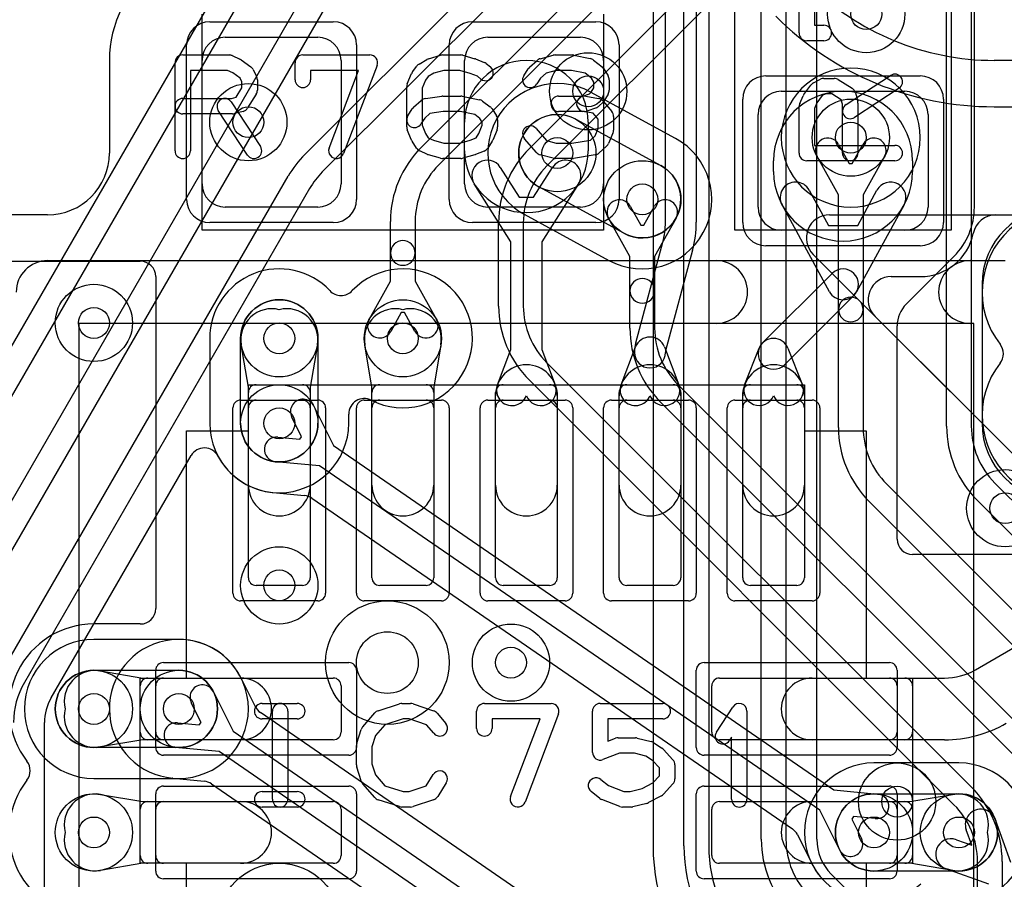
# Model space of a CAD drawing. Extents: x -0.9 to 20.9, y 0 to 28.
# Tile 10 of 44: x 2.6 to 5.7, y 9.7 to 12.5. Entities that reach past the tile are written whole.
import ezdxf

# ---------------------------------------------------------------- set-up
doc = ezdxf.new("R2010")
doc.units = 0
for name, color, linetype in [('1-2-via', 1, 'CONTINUOUS'), ('1-3-via', 1, 'CONTINUOUS'), ('2-3-via', 1, 'CONTINUOUS'), ('3-4-bvh', 1, 'CONTINUOUS'), ('4-5-via', 1, 'CONTINUOUS'), ('L1', 3, 'CONTINUOUS'), ('L2', 3, 'CONTINUOUS'), ('L3', 3, 'CONTINUOUS'), ('L4', 3, 'CONTINUOUS'), ('L5', 7, 'CONTINUOUS'), ('L6', 7, 'CONTINUOUS'), ('MetalMask-A', 176, 'CONTINUOUS'), ('PartsArea-A', 111, 'CONTINUOUS'), ('PartsSilk-A', 221, 'CONTINUOUS'), ('Resist-A', 2, 'CONTINUOUS'), ('Silk-A', 140, 'CONTINUOUS')]:
    doc.layers.add(name, color=color, linetype=linetype)

msp = doc.modelspace()

# ---------------------------------------------------------------- linework, layer by layer
at = {"layer": '1-2-via'}
for centre in [(3.3, 12.2), (4.3, 12.1), (2.8, 11.55), (3.4, 11.5), (5.75, 10.95), (2.8, 10.3), (2.8, 9.9), (5.6, 9.9)]:
    msp.add_circle(centre, 0.05, dxfattribs=at)
at = {"layer": '1-3-via'}
for centre in [(5.25, 12.15), (3.8, 11.5)]:
    msp.add_circle(centre, 0.05, dxfattribs=at)
at = {"layer": '2-3-via'}
for centre in [(4.575, 11.95), (3.4, 11.225), (3.4, 10.7), (3.075, 10.3), (5.325, 9.9)]:
    msp.add_circle(centre, 0.05, dxfattribs=at)
at = {"layer": '3-4-bvh'}
msp.add_circle((3.75, 10.45), 0.1, dxfattribs=at)
at = {"layer": '4-5-via'}
for centre in [(5.3, 12.55), (4.4, 12.3), (4.15, 10.45), (5.4, 10)]:
    msp.add_circle(centre, 0.05, dxfattribs=at)
at = {"layer": 'L1'}
for p, q in [((4.65, 11.87611), (4.65, 13.29539)), ((4.75, 13.29539), (4.75, 11.87611)), ((5.65, 12.22969), (5.65, 12.77031)), ((3.225, 12.475), (3.525, 12.475)), ((4.075, 12.475), (4.375, 12.475)), ((2.84996, 12.4), (2.84996, 12.1)), ((3.15, 12), (3.15, 12.4)), ((3.6, 12.4), (3.6, 12)), ((4, 12), (4, 12.4)), ((4.45, 12.4), (4.45, 12)), ((5.025, 12.3), (5.425, 12.3)), ((4.95, 11.925), (4.95, 12.225)), ((5.5, 12.225), (5.5, 11.925)), ((5.65004, 11.925), (5.65004, 12.225)), ((4, 12.10714), (4, 12.2)), ((4.4, 12.2), (4.4, 12.10714)), ((4.11556, 12.05357), (4.17663, 11.95731)), ((4.22337, 11.95731), (4.28444, 12.05357)), ((5, 12.04), (5, 12.075)), ((5.45, 12.075), (5.45, 12.04)), ((4.15, 11.81261), (4.03112, 11.99999)), ((4.36888, 11.99999), (4.25, 11.81261)), ((4.17663, 11.95731), (4.22337, 11.95731)), ((5.11531, 11.98006), (5.17769, 11.86589)), ((5.27231, 11.86589), (5.33469, 11.98006)), ((3.525, 11.925), (3.225, 11.925)), ((4.375, 11.925), (4.075, 11.925)), ((5.18112, 11.65103), (5.02755, 11.93212)), ((5.42245, 11.93212), (5.26888, 11.65103)), ((2.64996, 11.9), (1.75, 11.9)), ((5.17769, 11.86589), (5.27231, 11.86589)), ((5.425, 11.85), (5.025, 11.85)), ((4.15, 11.46352), (4.15, 11.81261)), ((4.25, 11.81261), (4.25, 11.46352)), ((4.55406, 11.48514), (4.64148, 11.81141)), ((4.73808, 11.78553), (4.65065, 11.45926)), ((5.42933, 11.61107), (5.58413, 11.76587)), ((1.75, 11.74996), (2.95003, 11.74996)), ((3, 11.69999), (3, 10.62501)), ((4.96464, 11.48536), (5.18964, 11.71036)), ((5.26036, 11.63964), (5.03536, 11.41464)), ((5.40004, 10.84997), (5.40004, 11.54036)), ((3.3, 11.34161), (3.27675, 11.47916)), ((3.52325, 11.47916), (3.5, 11.34161)), ((3.7, 11.34161), (3.67675, 11.47916)), ((3.92325, 11.47916), (3.9, 11.34161)), ((4.1066, 11.35001), (4.15, 11.46352)), ((4.25, 11.46352), (4.2934, 11.35001)), ((4.5066, 11.35001), (4.5533, 11.47215)), ((4.6467, 11.47215), (4.6934, 11.35001)), ((4.90704, 11.35113), (4.95352, 11.46842)), ((5.04648, 11.46842), (5.09296, 11.35113)), ((3.325, 11.35), (3.475, 11.35)), ((3.725, 11.35), (3.875, 11.35)), ((4.125, 11.35), (4.275, 11.35)), ((4.525, 11.35), (4.675, 11.35)), ((4.925, 11.35), (5.075, 11.35)), ((3.3, 11.025), (3.3, 11.34161)), ((3.3, 10.725), (3.3, 11.325)), ((3.5, 11.34161), (3.5, 11.025)), ((3.5, 11.325), (3.5, 10.725)), ((3.7, 11.025), (3.7, 11.34161)), ((3.7, 10.725), (3.7, 11.325)), ((3.9, 11.34161), (3.9, 11.025)), ((3.9, 11.325), (3.9, 10.725)), ((4.1, 10.725), (4.1, 11.325)), ((4.1, 11.025), (4.1, 11.31429)), ((4.3, 11.325), (4.3, 10.725)), ((4.3, 11.31429), (4.3, 11.025)), ((4.5, 10.725), (4.5, 11.325)), ((4.5, 11.025), (4.5, 11.31429)), ((4.7, 11.325), (4.7, 10.725)), ((4.7, 11.31429), (4.7, 11.025)), ((4.9, 10.725), (4.9, 11.325)), ((4.9, 11.025), (4.9, 11.31429)), ((5.1, 11.325), (5.1, 10.725)), ((5.1, 11.31429), (5.1, 11.025)), ((6.02499, 10.8), (5.45001, 10.8)), ((3.475, 10.7), (3.325, 10.7)), ((3.875, 10.7), (3.725, 10.7)), ((4.275, 10.7), (4.125, 10.7)), ((4.675, 10.7), (4.525, 10.7)), ((5.075, 10.7), (4.925, 10.7)), ((2.95003, 10.57504), (2.80002, 10.57504)), ((5.65312, 10.42679), (5.8, 10.5116)), ((2.82084, 10.42325), (2.95839, 10.4)), ((2.95839, 10.4), (3.275, 10.4)), ((2.975, 10.4), (3.575, 10.4)), ((4.825, 10.4), (5.425, 10.4)), ((5.125, 10.4), (5.55311, 10.4)), ((2.95, 10.225), (2.95, 10.375)), ((3.6, 10.375), (3.6, 10.225)), ((4.8, 10.225), (4.8, 10.375)), ((5.45, 10.375), (5.45, 10.225)), ((2.95839, 10.2), (2.82084, 10.17675)), ((3.275, 10.2), (2.95839, 10.2)), ((3.575, 10.2), (2.975, 10.2)), ((5.425, 10.2), (4.825, 10.2)), ((5.55311, 10.2), (5.125, 10.2)), ((2.82084, 10.02325), (2.95839, 10)), ((5.44161, 10), (5.57916, 10.02325)), ((2.95839, 10), (3.275, 10)), ((2.975, 10), (3.575, 10)), ((4.825, 10), (5.425, 10)), ((5.125, 10), (5.44161, 10)), ((2.95, 9.825), (2.95, 9.975)), ((3.6, 9.975), (3.6, 9.825)), ((4.8, 9.825), (4.8, 9.975)), ((5.45, 9.975), (5.45, 9.825)), ((5.71775, 9.94197), (5.76706, 9.80366)), ((5.64124, 9.85876), (5.62355, 9.90839)), ((5.59161, 9.87645), (5.64124, 9.85876)), ((2.95839, 9.8), (2.82084, 9.77675)), ((3.275, 9.8), (2.95839, 9.8)), ((3.575, 9.8), (2.975, 9.8)), ((5.425, 9.8), (4.825, 9.8)), ((5.44161, 9.8), (5.125, 9.8)), ((5.57916, 9.77675), (5.44161, 9.8)), ((5.69634, 9.73294), (5.55803, 9.78225))]:
    msp.add_line(p, q, dxfattribs=at)
for centre in [(3.3, 12.2), (5.25, 12.15), (4.3, 12.1), (2.8, 11.55), (3.4, 11.5), (3.8, 11.5), (5.75, 10.95), (2.8, 10.3), (2.8, 9.9), (5.6, 9.9)]:
    msp.add_circle(centre, 0.125, dxfattribs=at)
for centre, radius, start, end in [((3.225, 12.4), 0.37504, 126.02535, 180), ((3.225, 12.4), 0.075, 90, 180), ((3.525, 12.4), 0.075, 0, 90), ((4.075, 12.4), 0.075, 90, 180), ((4.375, 12.4), 0.075, 0, 90), ((4.2, 12.2), 0.2, 0, 180), ((5.025, 12.225), 0.075, 90, 180), ((5.225, 12.075), 0.225, 0, 180), ((5.425, 12.225), 0.075, 0, 90), ((5.69997, 12.22969), 0.04997, 180, -179.02529), ((5.425, 12.225), 0.22504, 0, 0.97771), ((2.64996, 12.1), 0.2, -90, 0), ((4.2, 12.10714), 0.2, 180, 0), ((4.07334, 12.02678), 0.05, 32.39649, -147.60724), ((4.32666, 12.02678), 0.05, -32.39649, 147.60724), ((5.225, 12.04), 0.225, 180, 0), ((3.225, 12), 0.075, 180, -90), ((3.525, 12), 0.075, -90, 0), ((4.075, 12), 0.075, 180, -90), ((4.375, 12), 0.075, -90, 0), ((5.07143, 11.95609), 0.05, 28.64613, -151.35057), ((5.37857, 11.95609), 0.05, -28.64613, 151.35057), ((5.025, 11.925), 0.075, 180, -90), ((5.425, 11.925), 0.075, -90, 0), ((5.425, 11.925), 0.22504, -45, 0), ((4.4, 11.87611), 0.25, -14.99903, 0), ((4.4, 11.87611), 0.35, -14.99869, 0), ((2.95003, 11.69999), 0.04997, 0, 90), ((5.225, 11.675), 0.05, -45, 135), ((5.225, 11.675), 0.05, -151.35387, -28.64613), ((5.50004, 11.54036), 0.1, 135, 180), ((3.37535, 11.49583), 0.1, 75.7289, -170.40584), ((3.42465, 11.49583), 0.1, -9.59608, 104.2711), ((3.77535, 11.49583), 0.1, 75.7289, -170.40584), ((3.82465, 11.49583), 0.1, -9.59608, 104.2711), ((4.66918, 11.4543), 0.11918, 165.00293, -179.99039), ((4.6, 11.45429), 0.05, 20.92891, 159.07109), ((5, 11.45), 0.05, 135, -45), ((5, 11.45), 0.05, 21.6184, 158.3816), ((4.6, 11.45429), 0.05, -179.98854, 0.00828), ((4.66918, 11.4543), 0.01918, 165.00349, 180), ((4.2, 11.31429), 0.1, 0, 180), ((4.6, 11.31429), 0.1, 0, 180), ((5, 11.31429), 0.1, 0, 180), ((3.325, 11.325), 0.025, 90, 180), ((3.475, 11.325), 0.025, 0, 90), ((3.725, 11.325), 0.025, 90, 180), ((3.875, 11.325), 0.025, 0, 90), ((4.125, 11.325), 0.025, 90, 180), ((4.1533, 11.33215), 0.05, 159.07109, -20.92426), ((4.2467, 11.33215), 0.05, -159.07109, 20.92426), ((4.275, 11.325), 0.025, 0, 90), ((4.525, 11.325), 0.025, 90, 180), ((4.5533, 11.33215), 0.05, 159.07109, -20.92426), ((4.6467, 11.33215), 0.05, -159.07109, 20.92426), ((4.675, 11.325), 0.025, 0, 90), ((4.925, 11.325), 0.025, 90, 180), ((4.95352, 11.33271), 0.05, 158.3816, -21.62905), ((5.04648, 11.33271), 0.05, -158.37095, 21.61757), ((5.075, 11.325), 0.025, 0, 90), ((3.4, 11.025), 0.1, 180, 0), ((3.8, 11.025), 0.1, 180, 0), ((4.2, 11.025), 0.1, 180, 0), ((4.6, 11.025), 0.1, 180, 0), ((5, 11.025), 0.1, 180, 0), ((5.45001, 10.84997), 0.04997, 180, -90), ((3.325, 10.725), 0.025, 180, -90), ((3.475, 10.725), 0.025, -90, 0), ((3.725, 10.725), 0.025, 180, -90), ((3.875, 10.725), 0.025, -90, 0), ((4.125, 10.725), 0.025, 180, -90), ((4.275, 10.725), 0.025, -90, 0), ((4.525, 10.725), 0.025, 180, -90), ((4.675, 10.725), 0.025, -90, 0), ((4.925, 10.725), 0.025, 180, -90), ((5.075, 10.725), 0.025, -90, 0), ((2.95003, 10.62501), 0.04997, -90, 0), ((2.79999, 10.3), 0.27504, 89.99375, -142.01886), ((2.80417, 10.32465), 0.1, 80.40392, -165.7289), ((5.55312, 10.6), 0.2, -90.00286, -60.00071), ((2.975, 10.375), 0.025, 90, 180), ((3.275, 10.3), 0.1, -90, 90), ((3.575, 10.375), 0.025, 0, 90), ((4.825, 10.375), 0.025, 90, 180), ((5.125, 10.3), 0.1, 90, -90), ((5.425, 10.375), 0.025, 0, 90), ((2.80417, 10.27535), 0.1, 165.7289, -80.40584), ((5.55312, 10.6), 0.4, -90.00143, -60.00023), ((2.975, 10.225), 0.025, 180, -90), ((3.575, 10.225), 0.025, -90, 0), ((4.825, 10.225), 0.025, 180, -90), ((5.425, 10.225), 0.025, -90, 0), ((2.54381, 10.09999), 0.04997, -37.97756, 37.97756), ((2.8, 9.9), 0.27504, 142.02343, -90), ((2.80417, 9.92465), 0.1, 80.40392, -165.7289), ((5.59583, 9.92465), 0.1, -14.2711, 99.59416), ((2.975, 9.975), 0.025, 90, 180), ((3.275, 9.9), 0.1, -90, 90), ((3.575, 9.975), 0.025, 0, 90), ((4.825, 9.975), 0.025, 90, 180), ((5.125, 9.9), 0.1, 90, -90), ((5.425, 9.975), 0.025, 0, 90), ((5.67065, 9.92518), 0.05, 19.61991, -160.37884), ((2.80417, 9.87535), 0.1, 165.7289, -80.40584), ((5.59583, 9.87535), 0.1, -99.59608, 14.2711), ((5.57482, 9.82935), 0.05, 70.38009, -109.62116), ((2.975, 9.825), 0.025, 180, -90), ((3.575, 9.825), 0.025, -90, 0), ((4.825, 9.825), 0.025, 180, -90), ((5.425, 9.825), 0.025, -90, 0)]:
    msp.add_arc(centre, radius, start, end, dxfattribs=at)
at = {"layer": 'L2'}
for p, q in [((4.68276, 12.14756), (4.40776, 12.29756)), ((4.35986, 12.20974), (4.63486, 12.05974)), ((4.51514, 11.84026), (4.24014, 11.99026)), ((4.19224, 11.90244), (4.46724, 11.75244)), ((3.17496, 11.5), (3.17496, 11.225)), ((3.275, 11.225), (3.275, 11.5)), ((3.525, 11.5), (3.525, 11.225)), ((3.62504, 11.225), (3.62504, 11.25503)), ((3.075, 10.52504), (2.8, 10.52504)), ((2.8, 10.425), (3.075, 10.425)), ((3.075, 10.175), (2.8, 10.175)), ((5.6, 10.12504), (5.325, 10.12504)), ((2.8, 10.07496), (3.075, 10.07496)), ((5.325, 10.025), (5.6, 10.025)), ((5.6, 9.775), (5.325, 9.775))]:
    msp.add_line(p, q, dxfattribs=at)
for centre in [(3.3, 12.2), (5.25, 12.15), (4.3, 12.1), (4.575, 11.95), (2.8, 11.55), (3.4, 11.5), (3.8, 11.5), (3.4, 11.225), (5.75, 10.95), (3.4, 10.7), (2.8, 10.3), (3.075, 10.3), (2.8, 9.9), (5.325, 9.9), (5.6, 9.9)]:
    msp.add_circle(centre, 0.125, dxfattribs=at)
for centre, radius, start, end in [((5.25, 12.15), 0.22504, 90, -90), ((5.25, 12.15), 0.22504, -90, 90), ((4.3, 12.1), 0.22504, 61.38954, -118.61046), ((4.3, 12.1), 0.125, 61.38881, -118.61046), ((4.575, 11.95), 0.22504, -118.61046, 61.38954), ((4.575, 11.95), 0.125, -118.61119, 61.38954), ((3.4, 11.5), 0.22504, 43.34347, 180), ((3.80001, 11.5), 0.22505, -117.03415, 136.65827), ((3.6, 11.68876), 0.04997, -136.65418, -43.34582), ((3.4, 11.5), 0.125, 0, 180), ((3.67501, 11.25503), 0.04997, 62.96831, 180), ((3.4, 11.225), 0.22504, 180, 0), ((3.4, 11.225), 0.125, 180, 0), ((2.8, 10.3), 0.22504, 90, -90), ((3.075, 10.3), 0.22504, -90, 90), ((2.8, 10.3), 0.125, 90, -90), ((3.075, 10.3), 0.125, -90, 90), ((5.325, 9.9), 0.22504, 90, -90), ((5.6, 9.9), 0.22504, -90, 90), ((5.325, 9.9), 0.125, 90, -90), ((5.6, 9.9), 0.125, -90, 90)]:
    msp.add_arc(centre, radius, start, end, dxfattribs=at)
at = {"layer": 'L3'}
for p, q in [((3.48283, 12.09533), (5.3658, 13.97828)), ((5.42236, 13.92172), (3.5394, 12.03876)), ((1.80555, 10.2134), (3.69381, 13.484)), ((3.76309, 13.444), (1.87483, 10.1734)), ((3.85958, 12.11853), (4.80573, 13.06468)), ((4.8623, 13.00811), (3.91615, 12.06196)), ((2.15555, 10.31961), (3.69386, 12.98405)), ((3.76314, 12.94405), (2.22483, 10.27961)), ((4.20958, 12.11493), (4.92077, 12.82612)), ((4.97734, 12.76955), (4.26615, 12.05836)), ((5.56, 11.21536), (5.56, 12.72574)), ((5.64, 12.72574), (5.64, 11.21536)), ((5.21067, 12.12813), (5.24508, 12.0662)), ((5.25492, 12.0662), (5.28933, 12.12813)), ((5.21, 11.96465), (5.14075, 12.08927)), ((5.35925, 12.08927), (5.29, 11.96465)), ((5.24508, 12.0662), (5.25492, 12.0662)), ((2.50555, 10.42581), (3.4288, 12.02491)), ((3.49808, 11.98491), (2.57483, 10.38581)), ((5.21, 11.59338), (5.21, 11.96465)), ((5.29, 11.96465), (5.29, 11.59338)), ((4.53567, 11.92813), (4.57008, 11.8662)), ((4.57992, 11.8662), (4.61433, 11.92813)), ((4.535, 11.76465), (4.46575, 11.88927)), ((4.68425, 11.88927), (4.615, 11.76465)), ((3.76, 11.77655), (3.76, 11.87811)), ((3.84, 11.87811), (3.84, 11.77655)), ((4.11, 11.60456), (4.11, 11.87451)), ((4.19, 11.87451), (4.19, 11.60456)), ((4.57008, 11.8662), (4.57992, 11.8662)), ((3.76, 11.68535), (3.76, 11.77655)), ((3.84, 11.77655), (3.84, 11.68535)), ((4.535, 11.65408), (4.535, 11.76465)), ((4.615, 11.76465), (4.615, 11.65408)), ((3.69075, 11.56073), (3.76, 11.68535)), ((3.84, 11.68535), (3.90925, 11.56073)), ((4.535, 11.53316), (4.535, 11.65408)), ((4.615, 11.65408), (4.615, 11.53316)), ((3.79508, 11.5838), (3.76067, 11.52187)), ((3.80492, 11.5838), (3.79508, 11.5838)), ((3.83933, 11.52187), (3.80492, 11.5838)), ((5.21, 11.21176), (5.21, 11.59338)), ((5.29, 11.59338), (5.29, 11.21176)), ((4.26615, 11.42071), (5.64042, 10.04646)), ((5.58385, 9.98989), (4.20958, 11.36414)), ((4.69115, 11.34931), (5.89042, 10.15006)), ((5.83385, 10.09349), (4.63458, 11.29274)), ((3.51197, 11.28056), (3.57535, 11.15287)), ((3.47181, 11.18154), (3.44031, 11.245)), ((3.39571, 11.18021), (3.46624, 11.17344)), ((3.46624, 11.17344), (3.47181, 11.18154)), ((3.57535, 11.15287), (5.19499, 10.03805)), ((2.66184, 10.33645), (3.11431, 11.12013)), ((3.53001, 11.08695), (3.38807, 11.10057)), ((5.14965, 9.97213), (3.53001, 11.08695)), ((5.36615, 11.02791), (6.14042, 10.25366)), ((5.71615, 11.03151), (6.39042, 10.35726)), ((3.37953, 11.00089), (3.48174, 10.99109)), ((3.5053, 10.98251), (5.06088, 9.91179)), ((6.08385, 10.19709), (5.30958, 10.97134)), ((6.33385, 10.30069), (5.65958, 10.97494)), ((3.32269, 10.30715), (3.27689, 10.39942)), ((3.18697, 10.35556), (3.25035, 10.22787)), ((3.14681, 10.25654), (3.11531, 10.32)), ((4.8947, 9.21749), (3.33912, 10.28821)), ((2.64004, 6.22426), (2.64004, 10.2558)), ((3.07071, 10.25521), (3.14124, 10.24844)), ((3.14124, 10.24844), (3.14681, 10.25654)), ((3.25035, 10.22787), (4.86999, 9.11305)), ((3.20501, 10.16195), (3.06307, 10.17557)), ((4.82465, 9.04713), (3.20501, 10.16195)), ((3.05523, 10.07583), (3.15674, 10.06609)), ((3.1803, 10.05751), (4.71226, 9.00305)), ((5.19499, 10.03805), (5.33693, 10.02443)), ((5.21303, 9.84444), (5.14965, 9.97213)), ((5.25876, 9.95156), (5.25319, 9.94346)), ((5.32929, 9.94479), (5.25876, 9.95156)), ((5.25319, 9.94346), (5.28469, 9.88)), ((5.07731, 9.89285), (5.12342, 9.79996)), ((5.66, 9.22426), (5.66, 9.80604)), ((5.74, 9.80604), (5.74, 9.22426))]:
    msp.add_line(p, q, dxfattribs=at)
for centre, radius in [((5.25, 12.15), 0.125), ((4.575, 11.95), 0.125), ((3.8, 11.5), 0.125), ((3.4, 11.225), 0.125), ((3.4, 10.7), 0.125), ((3.75, 10.45), 0.2), ((3.075, 10.3), 0.125), ((5.325, 9.9), 0.125), ((3.4, 9.6), 0.2)]:
    msp.add_circle(centre, radius, dxfattribs=at)
for centre, radius, start, end in [((5.17571, 12.1087), 0.04, 29.06434, -150.93957), ((5.32429, 12.1087), 0.04, -29.06434, 150.93957), ((4.1, 11.87811), 0.34, 135, 180), ((4.45, 11.87451), 0.34, 135, 180), ((3.72325, 11.85491), 0.34, 135, 150.00011), ((4.1, 11.87811), 0.26, 135, 180), ((4.45, 11.87451), 0.26, 135, 180), ((3.72325, 11.85491), 0.26, 135, 150.00037), ((4.50071, 11.9087), 0.04, 29.06434, -150.93957), ((4.64929, 11.9087), 0.04, -29.06434, 150.93957), ((3.8, 11.77655), 0.04, 0, 180), ((3.8, 11.77655), 0.04, 180, 0), ((4.575, 11.65408), 0.04, 0, 180), ((4.575, 11.65408), 0.04, 180, 0), ((5.25, 11.59338), 0.04, 0, 180), ((4.45, 11.60456), 0.34, 180, -135), ((4.45, 11.60456), 0.26, 180, -135), ((5.25, 11.59338), 0.04, 180, 0), ((3.72571, 11.5413), 0.04, 150.93566, -29.06043), ((3.87429, 11.5413), 0.04, -150.93566, 29.06043), ((4.875, 11.53316), 0.34, 180, -135), ((4.875, 11.53316), 0.26, 180, -135), ((3.47614, 11.26278), 0.04, 26.39209, -153.60248), ((5.55, 11.21176), 0.34, 180, -135), ((5.55, 11.21176), 0.26, 180, -135), ((5.9, 11.21536), 0.34, 180, -135), ((5.9, 11.21536), 0.26, 180, -135), ((3.39189, 11.14039), 0.04, 84.52029, -95.48135), ((3.15758, 11.09514), 0.04997, 28.1804, 149.992), ((3.4, 11.225), 0.22504, -151.82357, -95.26496), ((3.37476, 10.95115), 0.04997, 84.52216, 84.72979), ((3.47697, 10.94135), 0.04997, 55.46077, 84.52216), ((3.075, 10.3), 0.22504, 26.93283, -95.11928), ((3.3204, 10.42413), 0.04997, -153.62467, -152.96831), ((3.15114, 10.33776), 0.14005, 26.69678, 27.03525), ((3.32134, 10.42225), 0.04997, -154.42969, -153.6093), ((3.075, 10.3), 0.22504, 26.25193, 26.39426), ((3.32165, 10.42164), 0.04997, -153.75286, -153.59903), ((2.8, 10.25581), 0.26, 150.00023, -179.9978), ((3.15114, 10.33778), 0.04, 26.39209, -153.60248), ((2.80004, 10.25581), 0.16, 150.15162, -179.99642), ((2.70511, 10.31146), 0.04997, 149.992, 151.32182), ((3.36745, 10.32937), 0.04997, -153.59903, -124.53923), ((3.06689, 10.21539), 0.04, 84.52029, -95.48135), ((3.05046, 10.02609), 0.04997, 84.52216, 84.87928), ((3.15197, 10.01635), 0.04997, 55.46077, 84.52216), ((5.4, 9.80604), 0.34, 0, 45), ((5.33311, 9.98461), 0.04, -95.47971, 84.51865), ((5.4, 9.80604), 0.26, 0, 45), ((5.03255, 9.87063), 0.04997, 26.40097, 55.46077), ((5.24886, 9.86222), 0.04, -153.60791, 26.39752), ((5.24886, 9.86222), 0.14004, -153.60328, -153.07632), ((5.07945, 9.77618), 0.04997, 26.7599, 26.92914), ((5.32501, 9.90002), 0.22505, -153.23684, -47.73196)]:
    msp.add_arc(centre, radius, start, end, dxfattribs=at)
at = {"layer": 'L4'}
for p, q in [((4.60995, 14.24288), (4.60995, 9.85712)), ((4.70999, 9.85712), (4.70999, 14.24288)), ((4.78999, 14.24288), (4.78999, 9.85712)), ((4.96, 9.8778), (4.96, 14.17977)), ((5.04, 14.17977), (5.04, 9.8778)), ((5.14004, 9.87781), (5.14004, 14.17979)), ((5.67496, 11.675), (5.67496, 11.225)), ((5.5147, 9.4369), (5.1869, 9.7647))]:
    msp.add_line(p, q, dxfattribs=at)
for centre, radius in [((5.3, 12.55), 0.125), ((4.4, 12.3), 0.125), ((3.75, 10.45), 0.2), ((4.15, 10.45), 0.125), ((5.4, 10), 0.125), ((3.4, 9.6), 0.2)]:
    msp.add_circle(centre, radius, dxfattribs=at)
for centre, radius, start, end in [((5.925, 11.675), 0.25004, 90, 180), ((5.925, 11.225), 0.25004, 180, -90), ((5.24999, 9.85711), 0.64004, 179.9991, -135), ((5.24999, 9.85711), 0.54, 179.99894, -135), ((5.24999, 9.85711), 0.46, 179.99875, -135), ((5.3, 9.8778), 0.34, 180, -135), ((5.3, 9.8778), 0.26, 180, -135), ((5.3, 9.87782), 0.15996, -179.99642, -135.36726), ((5.22223, 9.80003), 0.04997, -136.19197, -135)]:
    msp.add_arc(centre, radius, start, end, dxfattribs=at)
at = {"layer": 'L5'}
for centre in [(5.3, 12.55), (4.4, 12.3), (4.15, 10.45), (5.4, 10)]:
    msp.add_circle(centre, 0.125, dxfattribs=at)
for centre, radius, start, end in [((5.95, 11.65), 0.27504, -37.97821, -142.02179), ((5.69381, 11.45), 0.04997, -37.97756, 37.97756), ((5.95, 11.25), 0.27504, 142.02179, 37.97821)]:
    msp.add_arc(centre, radius, start, end, dxfattribs=at)
at = {"layer": 'L6'}
for p, q in [((11.05, 12.40004), (5.71421, 12.40004)), ((5.71421, 12.25), (11.05, 12.25))]:
    msp.add_line(p, q, dxfattribs=at)
for centre, radius, start, end in [((5.71421, 13.25), 0.84996, -135.00048, -90), ((5.71422, 13.25), 1, -135, -90.00057)]:
    msp.add_arc(centre, radius, start, end, dxfattribs=at)
at = {"layer": 'MetalMask-A'}
for p, q in [((3.225, 12.475), (3.525, 12.475)), ((4.075, 12.475), (4.375, 12.475)), ((3.15, 12), (3.15, 12.4)), ((3.6, 12.4), (3.6, 12)), ((4, 12), (4, 12.4)), ((4.45, 12.4), (4.45, 12)), ((5.025, 12.3), (5.425, 12.3)), ((4.95, 11.925), (4.95, 12.225)), ((5.5, 12.225), (5.5, 11.925)), ((3.525, 11.925), (3.225, 11.925)), ((4.375, 11.925), (4.075, 11.925)), ((5.425, 11.85), (5.025, 11.85)), ((3.325, 11.3), (3.475, 11.3)), ((3.725, 11.3), (3.875, 11.3)), ((4.125, 11.3), (4.275, 11.3)), ((4.525, 11.3), (4.675, 11.3)), ((4.925, 11.3), (5.075, 11.3)), ((3.3, 10.725), (3.3, 11.275)), ((3.5, 11.275), (3.5, 10.725)), ((3.7, 10.725), (3.7, 11.275)), ((3.9, 11.275), (3.9, 10.725)), ((4.1, 10.725), (4.1, 11.275)), ((4.3, 11.275), (4.3, 10.725)), ((4.5, 10.725), (4.5, 11.275)), ((4.7, 11.275), (4.7, 10.725)), ((4.9, 10.725), (4.9, 11.275)), ((5.1, 11.275), (5.1, 10.725)), ((3.475, 10.7), (3.325, 10.7)), ((3.875, 10.7), (3.725, 10.7)), ((4.275, 10.7), (4.125, 10.7)), ((4.675, 10.7), (4.525, 10.7)), ((5.075, 10.7), (4.925, 10.7)), ((3.025, 10.4), (3.575, 10.4)), ((4.825, 10.4), (5.375, 10.4)), ((3, 10.225), (3, 10.375)), ((3.6, 10.375), (3.6, 10.225)), ((4.8, 10.225), (4.8, 10.375)), ((5.4, 10.375), (5.4, 10.225)), ((3.575, 10.2), (3.025, 10.2)), ((5.375, 10.2), (4.825, 10.2)), ((3.025, 10), (3.575, 10)), ((4.825, 10), (5.375, 10)), ((3, 9.825), (3, 9.975)), ((3.6, 9.975), (3.6, 9.825)), ((4.8, 9.825), (4.8, 9.975)), ((5.4, 9.975), (5.4, 9.825)), ((3.575, 9.8), (3.025, 9.8)), ((5.375, 9.8), (4.825, 9.8))]:
    msp.add_line(p, q, dxfattribs=at)
for centre, radius, start, end in [((3.225, 12.4), 0.075, 90, 180), ((3.525, 12.4), 0.075, 0, 90), ((4.075, 12.4), 0.075, 90, 180), ((4.375, 12.4), 0.075, 0, 90), ((5.025, 12.225), 0.075, 90, 180), ((5.425, 12.225), 0.075, 0, 90), ((3.225, 12), 0.075, 180, -90), ((3.525, 12), 0.075, -90, 0), ((4.075, 12), 0.075, 180, -90), ((4.375, 12), 0.075, -90, 0), ((5.025, 11.925), 0.075, 180, -90), ((5.425, 11.925), 0.075, -90, 0), ((3.325, 11.275), 0.025, 90, 180), ((3.475, 11.275), 0.025, 0, 90), ((3.725, 11.275), 0.025, 90, 180), ((3.875, 11.275), 0.025, 0, 90), ((4.125, 11.275), 0.025, 90, 180), ((4.275, 11.275), 0.025, 0, 90), ((4.525, 11.275), 0.025, 90, 180), ((4.675, 11.275), 0.025, 0, 90), ((4.925, 11.275), 0.025, 90, 180), ((5.075, 11.275), 0.025, 0, 90), ((3.325, 10.725), 0.025, 180, -90), ((3.475, 10.725), 0.025, -90, 0), ((3.725, 10.725), 0.025, 180, -90), ((3.875, 10.725), 0.025, -90, 0), ((4.125, 10.725), 0.025, 180, -90), ((4.275, 10.725), 0.025, -90, 0), ((4.525, 10.725), 0.025, 180, -90), ((4.675, 10.725), 0.025, -90, 0), ((4.925, 10.725), 0.025, 180, -90), ((5.075, 10.725), 0.025, -90, 0), ((3.025, 10.375), 0.025, 90, 180), ((3.575, 10.375), 0.025, 0, 90), ((4.825, 10.375), 0.025, 90, 180), ((5.375, 10.375), 0.025, 0, 90), ((3.025, 10.225), 0.025, 180, -90), ((3.575, 10.225), 0.025, -90, 0), ((4.825, 10.225), 0.025, 180, -90), ((5.375, 10.225), 0.025, -90, 0), ((3.025, 9.975), 0.025, 90, 180), ((3.575, 9.975), 0.025, 0, 90), ((4.825, 9.975), 0.025, 90, 180), ((5.375, 9.975), 0.025, 0, 90), ((3.025, 9.825), 0.025, 180, -90), ((3.575, 9.825), 0.025, -90, 0), ((4.825, 9.825), 0.025, 180, -90), ((5.375, 9.825), 0.025, -90, 0)]:
    msp.add_arc(centre, radius, start, end, dxfattribs=at)
at = {"layer": 'PartsArea-A'}
for p, q in [((4.875, 11.85), (4.875, 13.15)), ((5.575, 13.15), (5.575, 11.85)), ((3.15, 11.85), (3.15, 12.55)), ((4.45, 12.55), (4.45, 11.85)), ((4.45, 11.85), (3.15, 11.85)), ((5.575, 11.85), (4.875, 11.85)), ((3.3, 11.2), (3.3, 11.35)), ((3.3, 11.35), (5.1, 11.35)), ((5.1, 11.35), (5.1, 11.2)), ((3.1, 10.4), (3.1, 11.2)), ((3.1, 11.2), (3.3, 11.2)), ((5.1, 11.2), (5.3, 11.2)), ((5.3, 11.2), (5.3, 10.4)), ((2.95, 9.8), (2.95, 10.4)), ((2.95, 10.4), (3.1, 10.4)), ((5.3, 10.4), (5.45, 10.4)), ((5.45, 10.4), (5.45, 9.8)), ((3.1, 9.8), (2.95, 9.8)), ((3.1, 9), (3.1, 9.8)), ((5.45, 9.8), (5.3, 9.8)), ((5.3, 9.8), (5.3, 9))]:
    msp.add_line(p, q, dxfattribs=at)
at = {"layer": 'PartsSilk-A'}
for p, q in [((5.08241, 12.48889), (5.08241, 12.70556)), ((5.13241, 12.66932), (5.13241, 12.51389)), ((5.13241, 12.51389), (5.16296, 12.51389)), ((5.16296, 12.46389), (5.10741, 12.46389)), ((3.0875, 12.41759), (3.2375, 12.41759)), ((3.24765, 12.41544), (3.27265, 12.40433)), ((3.2772, 12.4017), (3.30776, 12.37948)), ((3.47639, 12.41759), (3.69306, 12.41759)), ((3.85254, 12.38818), (3.87754, 12.40299)), ((3.88341, 12.40552), (3.9223, 12.41663)), ((3.92917, 12.41759), (3.9875, 12.41759)), ((3.99437, 12.41663), (4.03326, 12.40552)), ((4.03567, 12.40469), (4.06345, 12.39358)), ((4.20978, 12.37795), (4.23478, 12.40017)), ((4.24495, 12.40564), (4.28662, 12.41675)), ((4.29306, 12.41759), (4.34861, 12.41759)), ((4.35376, 12.41705), (4.40654, 12.40594)), ((4.41701, 12.401), (4.44479, 12.37878)), ((3.0625, 12.10741), (3.0625, 12.39259)), ((3.2322, 12.36759), (3.1125, 12.36759)), ((3.1125, 12.36759), (3.1125, 12.10741)), ((3.24993, 12.35971), (3.2322, 12.36759)), ((3.31542, 12.37044), (3.32653, 12.34822)), ((3.45139, 12.33704), (3.45139, 12.39259)), ((3.65682, 12.36759), (3.50139, 12.36759)), ((3.50139, 12.36759), (3.50139, 12.33704)), ((3.56135, 12.11629), (3.65682, 12.36759)), ((3.71643, 12.38371), (3.60809, 12.09853)), ((3.83139, 12.36315), (3.84528, 12.38167)), ((3.93267, 12.36759), (3.90025, 12.35833)), ((3.984, 12.36759), (3.93267, 12.36759)), ((4.01829, 12.35779), (3.984, 12.36759)), ((4.06979, 12.38989), (4.08368, 12.37878)), ((4.1913, 12.35029), (4.20519, 12.37251)), ((4.29634, 12.36759), (4.26356, 12.35885)), ((4.34601, 12.36759), (4.29634, 12.36759)), ((4.39042, 12.35824), (4.34601, 12.36759)), ((4.45037, 12.37251), (4.46426, 12.35029)), ((3.27343, 12.34263), (3.24993, 12.35971)), ((3.27917, 12.33114), (3.27343, 12.34263)), ((3.32917, 12.33704), (3.32917, 12.3037)), ((3.81442, 12.32442), (3.82831, 12.35776)), ((3.87327, 12.33565), (3.8625, 12.30981)), ((3.8823, 12.34769), (3.87327, 12.33565)), ((3.90025, 12.35833), (3.8823, 12.34769)), ((4.04145, 12.34853), (4.01829, 12.35779)), ((4.05244, 12.33974), (4.04145, 12.34853)), ((4.24568, 12.34296), (4.2337, 12.32379)), ((4.26356, 12.35885), (4.24568, 12.34296)), ((4.41023, 12.3424), (4.39042, 12.35824)), ((4.41806, 12.32987), (4.41023, 12.3424)), ((4.46806, 12.33704), (4.46806, 12.3037)), ((5.12956, 12.32792), (5.15178, 12.33903)), ((5.16296, 12.34167), (5.1963, 12.34167)), ((5.20955, 12.33787), (5.25399, 12.31009)), ((5.23447, 12.25703), (5.37891, 12.35148)), ((3.26042, 12.28087), (3.27917, 12.31087)), ((3.27917, 12.31087), (3.27917, 12.33114)), ((3.8125, 12.18519), (3.8125, 12.31481)), ((3.8625, 12.30981), (3.8625, 12.19019)), ((4.40948, 12.29715), (4.41806, 12.31087)), ((4.41806, 12.31087), (4.41806, 12.32987)), ((5.0983, 12.2897), (5.12052, 12.32026)), ((5.40627, 12.30964), (5.26183, 12.21519)), ((3.0875, 12.27685), (3.24533, 12.27685)), ((3.24533, 12.27685), (3.26042, 12.28087)), ((3.32537, 12.29045), (3.29759, 12.24601)), ((3.83478, 12.24832), (3.85978, 12.27054)), ((3.87291, 12.27661), (3.92569, 12.28402)), ((3.92917, 12.28426), (3.9875, 12.28426)), ((3.9924, 12.28377), (4.04796, 12.27266)), ((4.30417, 12.28426), (4.3831, 12.28426)), ((4.3831, 12.28426), (4.4043, 12.29197)), ((4.39188, 12.28387), (4.43355, 12.27646)), ((4.4043, 12.29197), (4.40948, 12.29715)), ((4.46426, 12.29045), (4.45037, 12.26823)), ((5.08456, 12.26015), (5.09567, 12.28515)), ((5.15737, 12.28593), (5.14029, 12.26243)), ((5.16886, 12.29167), (5.15737, 12.28593)), ((5.18913, 12.29167), (5.16886, 12.29167)), ((5.21913, 12.27292), (5.18913, 12.29167)), ((5.22315, 12.25783), (5.21913, 12.27292)), ((5.2649, 12.29533), (5.27231, 12.26755)), ((3.24453, 12.26553), (3.33898, 12.12109)), ((3.8163, 12.22066), (3.83019, 12.24288)), ((4.05794, 12.26824), (4.08294, 12.24972)), ((4.08926, 12.24287), (4.10314, 12.22065)), ((4.4266, 12.24687), (4.39604, 12.23576)), ((4.44685, 12.2638), (4.43574, 12.25269)), ((4.44838, 12.26785), (4.47615, 12.23452)), ((5.08241, 12.1), (5.08241, 12.25)), ((5.14029, 12.26243), (5.13241, 12.2447)), ((5.13241, 12.2447), (5.13241, 12.125)), ((5.22315, 12.1), (5.22315, 12.25783)), ((5.27315, 12.26111), (5.27315, 12.1)), ((3.24861, 12.22685), (3.0875, 12.22685)), ((3.29714, 12.09373), (3.20269, 12.23817)), ((3.28283, 12.2351), (3.25505, 12.22769)), ((3.87068, 12.21333), (3.8587, 12.19416)), ((3.88735, 12.22814), (3.87068, 12.21333)), ((3.93092, 12.23426), (3.88735, 12.22814)), ((3.98502, 12.23426), (3.93092, 12.23426)), ((4.03267, 12.22473), (3.98502, 12.23426)), ((4.04937, 12.21236), (4.03267, 12.22473)), ((4.05694, 12.20024), (4.04937, 12.21236)), ((4.10694, 12.20741), (4.10694, 12.18519)), ((4.3875, 12.23426), (4.30417, 12.23426)), ((4.41581, 12.22883), (4.38312, 12.23465)), ((4.43194, 12.20947), (4.41581, 12.22883)), ((4.43194, 12.17907), (4.43194, 12.20947)), ((4.48194, 12.21852), (4.48194, 12.17407)), ((3.82831, 12.14224), (3.81442, 12.17558)), ((3.8625, 12.19019), (3.87368, 12.16336)), ((4.04577, 12.16336), (4.05694, 12.19019)), ((4.05694, 12.19019), (4.05694, 12.20024)), ((4.10502, 12.17558), (4.09114, 12.14224)), ((4.23131, 12.17942), (4.26519, 12.14071)), ((4.42218, 12.15563), (4.43194, 12.17907)), ((3.87368, 12.16336), (3.88242, 12.14937)), ((3.88242, 12.14937), (3.89883, 12.14208)), ((4.01829, 12.14221), (4.0373, 12.14981)), ((4.0373, 12.14981), (4.04577, 12.16336)), ((4.23258, 12.10206), (4.19369, 12.1465)), ((4.40691, 12.14205), (4.42218, 12.15563)), ((4.48002, 12.16446), (4.46614, 12.13113)), ((3.84408, 12.11638), (3.83019, 12.1386)), ((3.89883, 12.14208), (3.93267, 12.13241)), ((3.93267, 12.13241), (3.984, 12.13241)), ((3.984, 12.13241), (4.01829, 12.14221)), ((4.08926, 12.1386), (4.07537, 12.11638)), ((4.26519, 12.14071), (4.29634, 12.13241)), ((4.29634, 12.13241), (4.34662, 12.13241)), ((4.34662, 12.13241), (4.40691, 12.14205)), ((4.45967, 12.12205), (4.43467, 12.09983)), ((5.13241, 12.125), (5.39259, 12.125)), ((3.88013, 12.09567), (3.85513, 12.10678)), ((3.9223, 12.08337), (3.88341, 12.09448)), ((3.9875, 12.08241), (3.92917, 12.08241)), ((4.03326, 12.09448), (3.99437, 12.08337)), ((4.06345, 12.10642), (4.03567, 12.09531)), ((4.28662, 12.08325), (4.24495, 12.09436)), ((4.34861, 12.08241), (4.29306, 12.08241)), ((4.42201, 12.09383), (4.35256, 12.08272)), ((5.39259, 12.075), (5.10741, 12.075)), ((5.18107, 11.9), (5.925, 11.9)), ((5.87197, 11.02803), (5.12803, 11.77197)), ((2.65, 11.7516), (5.75, 11.7516)), ((5.6484, 11.5484), (2.7516, 11.5484)), ((2.7516, 11.5484), (2.7516, 8.6516)), ((5.6484, 8.55), (5.6484, 11.5484)), ((3.34444, 10.31759), (3.45833, 10.31759)), ((3.72016, 10.29418), (3.7896, 10.3164)), ((3.79722, 10.31759), (3.825, 10.31759)), ((3.8329, 10.31631), (3.89957, 10.29409)), ((4.06389, 10.31759), (4.28056, 10.31759)), ((4.43889, 10.31759), (4.64167, 10.31759)), ((4.81513, 10.2247), (4.86791, 10.30618)), ((3.45833, 10.26759), (3.34444, 10.26759)), ((3.37778, 10.00741), (3.37778, 10.29259)), ((3.42778, 10.29259), (3.42778, 10.00741)), ((3.67008, 10.24239), (3.70897, 10.28683)), ((3.80112, 10.26759), (3.74202, 10.24868)), ((3.82094, 10.26759), (3.80112, 10.26759)), ((3.87702, 10.2489), (3.82094, 10.26759)), ((3.91088, 10.28637), (3.93865, 10.25304)), ((4.03889, 10.23704), (4.03889, 10.29259)), ((4.24432, 10.26759), (4.08889, 10.26759)), ((4.08889, 10.26759), (4.08889, 10.23704)), ((4.14885, 10.01629), (4.24432, 10.26759)), ((4.30393, 10.28371), (4.19559, 9.99853)), ((4.41389, 10.15926), (4.41389, 10.29259)), ((4.64167, 10.26759), (4.46389, 10.26759)), ((4.46389, 10.26759), (4.46389, 10.19554)), ((4.91389, 10.29259), (4.91389, 10.00741)), ((3.65114, 10.18894), (3.66503, 10.23339)), ((3.74202, 10.24868), (3.71118, 10.21344)), ((3.90023, 10.22104), (3.87702, 10.2489)), ((3.71118, 10.21344), (3.7, 10.17766)), ((4.46389, 10.19554), (4.48832, 10.20484)), ((4.49722, 10.20648), (4.55278, 10.20648)), ((4.55884, 10.20573), (4.60328, 10.19462)), ((4.86389, 10.20801), (4.85709, 10.19752)), ((4.86389, 10.00741), (4.86389, 10.20801)), ((3.65, 10.11852), (3.65, 10.18148)), ((3.7, 10.17766), (3.7, 10.12234)), ((4.61109, 10.19117), (4.63887, 10.17265)), ((4.64343, 10.16875), (4.67399, 10.13542)), ((4.50182, 10.15648), (4.44779, 10.1359)), ((4.5497, 10.15648), (4.50182, 10.15648)), ((4.58696, 10.14717), (4.5497, 10.15648)), ((4.60862, 10.13273), (4.58696, 10.14717)), ((3.66503, 10.06661), (3.65114, 10.11106)), ((3.7, 10.12234), (3.71118, 10.08656)), ((4.63056, 10.10879), (4.60862, 10.13273)), ((4.63056, 10.0838), (4.63056, 10.10879)), ((4.68056, 10.11852), (4.68056, 10.07407)), ((3.71118, 10.08656), (3.74202, 10.05132)), ((3.87523, 10.0505), (3.89824, 10.08732)), ((4.44062, 10.07137), (4.46534, 10.0516)), ((4.60946, 10.06079), (4.63056, 10.0838)), ((3.70897, 10.01317), (3.67008, 10.05761)), ((3.74202, 10.05132), (3.80112, 10.03241)), ((3.82094, 10.03241), (3.87523, 10.0505)), ((3.94064, 10.06082), (3.91287, 10.01638)), ((4.46534, 10.0516), (4.51571, 10.03241)), ((4.53581, 10.03241), (4.57428, 10.04203)), ((4.57428, 10.04203), (4.60946, 10.06079)), ((4.67399, 10.05717), (4.64343, 10.02384)), ((3.34444, 10.03241), (3.45833, 10.03241)), ((3.80112, 10.03241), (3.82094, 10.03241)), ((4.43716, 10.01011), (4.40938, 10.03233)), ((4.51571, 10.03241), (4.53581, 10.03241)), ((4.63676, 10.01868), (4.59509, 9.99646)), ((3.45833, 9.98241), (3.34444, 9.98241)), ((3.7896, 9.9836), (3.72016, 10.00582)), ((3.825, 9.98241), (3.79722, 9.98241)), ((3.89957, 10.00591), (3.8329, 9.98369)), ((4.50221, 9.98405), (4.44388, 10.00627)), ((4.53889, 9.98241), (4.51111, 9.98241)), ((4.58939, 9.99427), (4.54495, 9.98316))]:
    msp.add_line(p, q, dxfattribs=at)
for centre, radius, start, end in [((5.16296, 12.48889), 0.025, -90, 90), ((5.10741, 12.48889), 0.025, 180, -90), ((3.0875, 12.39259), 0.025, 90, 180), ((3.2375, 12.39259), 0.025, 66.04914, 90), ((3.2625, 12.38148), 0.025, 53.98274, 66.03964), ((3.47639, 12.39259), 0.025, 90, 180), ((3.69306, 12.39259), 0.025, -20.80551, 90), ((3.89028, 12.38148), 0.025, 105.94854, 120.63752), ((3.92917, 12.39259), 0.025, 90, 105.94854), ((3.9875, 12.39259), 0.025, 74.05146, 90), ((4.02639, 12.38148), 0.025, 68.2071, 74.05146), ((4.25139, 12.38148), 0.025, 104.92551, 131.63069), ((4.29306, 12.39259), 0.025, 90, 104.92885), ((4.34861, 12.39259), 0.025, 78.11016, 90), ((4.40139, 12.38148), 0.025, 51.33303, 78.11298), ((3.29306, 12.35926), 0.025, 26.56505, 53.97932), ((3.86528, 12.36667), 0.025, 120.63752, 143.1301), ((4.06806, 12.35926), 0.025, -128.66697, 51.34522), ((4.05417, 12.37037), 0.025, 51.33303, 68.2071), ((4.22639, 12.35926), 0.025, 131.62783, 147.98998), ((4.42917, 12.35926), 0.025, 32.00538, 51.34522), ((3.30417, 12.33704), 0.025, 0, 26.56505), ((3.47639, 12.33704), 0.025, 180, 0), ((3.85139, 12.34815), 0.025, 143.1301, 157.39424), ((4.2125, 12.33704), 0.025, 147.99462, -32.01002), ((4.44306, 12.33704), 0.025, 0, 32.01002), ((5.16296, 12.31667), 0.025, 90, 116.56505), ((5.1963, 12.31667), 0.025, 57.99462, 90), ((5.39259, 12.33056), 0.025, -56.81854, 123.18086), ((3.30417, 12.3037), 0.025, -32.00538, 0), ((3.8375, 12.31481), 0.025, 157.39424, 180), ((4.44306, 12.3037), 0.025, -32.00538, 0), ((5.14074, 12.30556), 0.025, 116.56505, 143.97932), ((5.24074, 12.28889), 0.025, 14.92551, 57.98998), ((3.0875, 12.25185), 0.025, 90, -90), ((3.22361, 12.25185), 0.025, 33.18146, -146.81914), ((3.87639, 12.25185), 0.025, 98.00047, 131.62783), ((3.92917, 12.25926), 0.025, 90, 98.00047), ((3.9875, 12.25926), 0.025, 78.69456, 90), ((4.04306, 12.24815), 0.025, 53.47387, 78.69456), ((4.30417, 12.25926), 0.025, 90, -90), ((4.3875, 12.25926), 0.025, 79.90837, -100.08326), ((4.42917, 12.25185), 0.025, 39.7909, 79.91674), ((5.11852, 12.275), 0.025, 143.98274, 156.03964), ((3.27639, 12.25926), 0.025, -75.07449, -32.01002), ((3.85139, 12.22963), 0.025, 131.62783, 147.99462), ((4.06806, 12.22963), 0.025, 31.98594, 53.47387), ((4.41806, 12.27037), 0.025, -70.02864, -45), ((4.42917, 12.28148), 0.025, -45, -32.01002), ((5.10741, 12.25), 0.025, 156.04915, 180), ((5.24815, 12.23611), 0.025, 123.18146, -56.81914), ((5.24815, 12.26111), 0.025, 0, 14.93527), ((3.24861, 12.25185), 0.025, -90, -75.06473), ((3.8375, 12.20741), 0.025, 147.99462, -32.01002), ((4.08194, 12.20741), 0.025, 0, 31.98594), ((4.3875, 12.25926), 0.025, -90, -70.02141), ((4.45694, 12.21852), 0.025, 0, 39.8005), ((3.8375, 12.18519), 0.025, 180, -157.39424), ((4.08194, 12.18519), 0.025, -22.60576, 0), ((4.2125, 12.16296), 0.025, 41.18808, -138.81042), ((4.45694, 12.17407), 0.025, -22.60576, 0), ((3.31806, 12.10741), 0.025, -146.81854, 33.18086), ((3.58472, 12.10741), 0.025, 159.19449, -20.80181), ((3.85139, 12.15185), 0.025, -157.39424, -147.99462), ((3.86528, 12.12963), 0.025, -147.99462, -113.95086), ((4.05417, 12.12963), 0.025, -68.2071, -32.00538), ((4.06806, 12.15185), 0.025, -32.00538, -22.60576), ((4.44306, 12.14074), 0.025, -48.37217, -22.60888), ((5.39259, 12.1), 0.025, -90, 90), ((3.0875, 12.10741), 0.025, 180, 0), ((3.89028, 12.11852), 0.025, -113.95086, -105.94854), ((3.92917, 12.10741), 0.025, -105.94854, -90), ((3.9875, 12.10741), 0.025, -90, -74.05146), ((4.02639, 12.11852), 0.025, -74.05146, -68.2071), ((4.25139, 12.11852), 0.025, -138.81192, -104.92885), ((4.29306, 12.10741), 0.025, -104.92551, -90), ((4.34861, 12.10741), 0.025, -90, -80.91133), ((4.41806, 12.11852), 0.025, -80.91063, -48.36931), ((5.10741, 12.1), 0.025, 180, -90), ((5.24815, 12.1), 0.025, 180, 0), ((5.18106, 11.825), 0.075, 89.99236, -135), ((2.65, 11.65), 0.1016, 90, 180), ((3.34444, 10.29259), 0.025, 90, -90), ((3.40278, 10.29259), 0.025, 0, 180), ((3.45833, 10.29259), 0.025, -90, 90), ((3.79722, 10.29259), 0.025, 90, 107.74642), ((3.825, 10.29259), 0.025, 71.57954, 90), ((4.06389, 10.29259), 0.025, 90, 180), ((4.28056, 10.29259), 0.025, -20.80551, 90), ((4.43889, 10.29259), 0.025, 90, 180), ((4.64167, 10.29259), 0.025, -90, 90), ((4.88889, 10.29259), 0.025, 0, 147.06619), ((3.72778, 10.27037), 0.025, 107.74642, 138.81192), ((3.89167, 10.27037), 0.025, 39.7909, 71.57954), ((3.68889, 10.22593), 0.025, 138.81192, 162.63777), ((3.91944, 10.23704), 0.025, -140.2091, 39.8005), ((4.06389, 10.23704), 0.025, 180, 0), ((4.49722, 10.18148), 0.025, 90, 110.85364), ((4.55278, 10.18148), 0.025, 75.96932, 90), ((4.83611, 10.21111), 0.025, 147.06646, -32.93381), ((3.675, 10.18148), 0.025, 162.63777, 180), ((4.59722, 10.17037), 0.025, 56.30358, 75.96376), ((4.625, 10.15185), 0.025, 42.5203, 56.30993), ((4.43889, 10.15926), 0.025, 180, -69.1435), ((4.65556, 10.11852), 0.025, 0, 42.51745), ((3.675, 10.11852), 0.025, 180, -162.63777), ((3.91944, 10.07407), 0.025, -32.00538, 147.99925), ((4.425, 10.05185), 0.025, 51.33303, -128.65478), ((4.65556, 10.07407), 0.025, -42.5203, 0), ((3.68889, 10.07407), 0.025, -162.63777, -138.81192), ((3.34444, 10.00741), 0.025, 90, -90), ((3.45833, 10.00741), 0.025, -90, 90), ((3.72778, 10.02963), 0.025, -138.81192, -107.74642), ((3.89167, 10.02963), 0.025, -71.57954, -32.00538), ((4.17222, 10.00741), 0.025, 159.19449, -20.80181), ((4.45278, 10.02963), 0.025, -128.66697, -110.85364), ((4.625, 10.04074), 0.025, -61.9383, -42.51745), ((3.40278, 10.00741), 0.025, 180, 0), ((3.79722, 10.00741), 0.025, -107.74642, -90), ((3.825, 10.00741), 0.025, -90, -71.57954), ((4.51111, 10.00741), 0.025, -110.8565, -90), ((4.53889, 10.00741), 0.025, -90, -75.96376), ((4.58333, 10.01852), 0.025, -75.96932, -61.9318), ((4.88889, 10.00741), 0.025, 180, 0)]:
    msp.add_arc(centre, radius, start, end, dxfattribs=at)
at = {"layer": 'Resist-A'}
for p, q in [((3.175, 12.525), (3.575, 12.525)), ((4.025, 12.525), (4.425, 12.525)), ((3.1, 11.95), (3.1, 12.45)), ((3.65, 12.45), (3.65, 11.95)), ((3.95, 11.95), (3.95, 12.45)), ((4.5, 12.45), (4.5, 11.95)), ((4.975, 12.35), (5.475, 12.35)), ((4.9, 11.875), (4.9, 12.275)), ((5.55, 12.275), (5.55, 11.875)), ((3.575, 11.875), (3.175, 11.875)), ((4.425, 11.875), (4.025, 11.875)), ((5.475, 11.8), (4.975, 11.8)), ((3.275, 11.3), (3.525, 11.3)), ((3.675, 11.3), (3.925, 11.3)), ((4.075, 11.3), (4.325, 11.3)), ((4.475, 11.3), (4.725, 11.3)), ((4.875, 11.3), (5.125, 11.3)), ((3.25, 10.675), (3.25, 11.275)), ((3.55, 11.275), (3.55, 10.675)), ((3.65, 10.675), (3.65, 11.275)), ((3.95, 11.275), (3.95, 10.675)), ((4.05, 10.675), (4.05, 11.275)), ((4.35, 11.275), (4.35, 10.675)), ((4.45, 10.675), (4.45, 11.275)), ((4.75, 11.275), (4.75, 10.675)), ((4.85, 10.675), (4.85, 11.275)), ((5.15, 11.275), (5.15, 10.675)), ((3.525, 10.65), (3.275, 10.65)), ((3.925, 10.65), (3.675, 10.65)), ((4.325, 10.65), (4.075, 10.65)), ((4.725, 10.65), (4.475, 10.65)), ((5.125, 10.65), (4.875, 10.65)), ((3, 10.175), (3, 10.425)), ((3.025, 10.45), (3.625, 10.45)), ((3.65, 10.425), (3.65, 10.175)), ((4.75, 10.175), (4.75, 10.425)), ((4.775, 10.45), (5.375, 10.45)), ((5.4, 10.425), (5.4, 10.175)), ((3.625, 10.15), (3.025, 10.15)), ((5.375, 10.15), (4.775, 10.15)), ((3.025, 10.05), (3.625, 10.05)), ((4.775, 10.05), (5.375, 10.05)), ((3, 9.775), (3, 10.025)), ((3.65, 10.025), (3.65, 9.775)), ((4.75, 9.775), (4.75, 10.025)), ((5.4, 10.025), (5.4, 9.775)), ((3.625, 9.75), (3.025, 9.75)), ((5.375, 9.75), (4.775, 9.75))]:
    msp.add_line(p, q, dxfattribs=at)
for centre, radius, start, end in [((3.175, 12.45), 0.075, 90, 180), ((3.575, 12.45), 0.075, 0, 90), ((4.025, 12.45), 0.075, 90, 180), ((4.425, 12.45), 0.075, 0, 90), ((4.975, 12.275), 0.075, 90, 180), ((5.475, 12.275), 0.075, 0, 90), ((3.175, 11.95), 0.075, 180, -90), ((3.575, 11.95), 0.075, -90, 0), ((4.025, 11.95), 0.075, 180, -90), ((4.425, 11.95), 0.075, -90, 0), ((4.975, 11.875), 0.075, 180, -90), ((5.475, 11.875), 0.075, -90, 0), ((3.275, 11.275), 0.025, 90, 180), ((3.525, 11.275), 0.025, 0, 90), ((3.675, 11.275), 0.025, 90, 180), ((3.925, 11.275), 0.025, 0, 90), ((4.075, 11.275), 0.025, 90, 180), ((4.325, 11.275), 0.025, 0, 90), ((4.475, 11.275), 0.025, 90, 180), ((4.725, 11.275), 0.025, 0, 90), ((4.875, 11.275), 0.025, 90, 180), ((5.125, 11.275), 0.025, 0, 90), ((3.275, 10.675), 0.025, 180, -90), ((3.525, 10.675), 0.025, -90, 0), ((3.675, 10.675), 0.025, 180, -90), ((3.925, 10.675), 0.025, -90, 0), ((4.075, 10.675), 0.025, 180, -90), ((4.325, 10.675), 0.025, -90, 0), ((4.475, 10.675), 0.025, 180, -90), ((4.725, 10.675), 0.025, -90, 0), ((4.875, 10.675), 0.025, 180, -90), ((5.125, 10.675), 0.025, -90, 0), ((3.025, 10.425), 0.025, 90, 180), ((3.625, 10.425), 0.025, 0, 90), ((4.775, 10.425), 0.025, 90, 180), ((5.375, 10.425), 0.025, 0, 90), ((3.025, 10.175), 0.025, 180, -90), ((3.625, 10.175), 0.025, -90, 0), ((4.775, 10.175), 0.025, 180, -90), ((5.375, 10.175), 0.025, -90, 0), ((3.025, 10.025), 0.025, 90, 180), ((3.625, 10.025), 0.025, 0, 90), ((4.775, 10.025), 0.025, 90, 180), ((5.375, 10.025), 0.025, 0, 90), ((3.025, 9.775), 0.025, 180, -90), ((3.625, 9.775), 0.025, -90, 0), ((4.775, 9.775), 0.025, 180, -90), ((5.375, 9.775), 0.025, -90, 0)]:
    msp.add_arc(centre, radius, start, end, dxfattribs=at)
at = {"layer": 'Silk-A'}
for p, q in [((5.71995, 11.9), (5.925, 11.9)), ((2.65, 11.7516), (4.81412, 11.7516)), ((5.63588, 11.7516), (5.75, 11.7516)), ((5.38107, 11.7), (5.475, 11.7)), ((5.87197, 11.02804), (5.32896, 11.57105)), ((4.81412, 11.5484), (2.7516, 11.5484)), ((2.7516, 11.5484), (2.7516, 8.6516)), ((5.6484, 11.5484), (5.63588, 11.5484)), ((5.6484, 8.55), (5.6484, 11.5484))]:
    msp.add_line(p, q, dxfattribs=at)
for centre, radius, start, end in [((5.71995, 11.825), 0.075, 90, 168.46232), ((5.475, 11.87501), 0.17501, -90, -11.53979), ((2.65, 11.65), 0.1016, 90, 180), ((4.81412, 11.65), 0.1016, -90, 90), ((5.63588, 11.65), 0.1016, 90, -90), ((5.38106, 11.625), 0.075, 89.99236, -134.0006)]:
    msp.add_arc(centre, radius, start, end, dxfattribs=at)

doc.saveas('drawing.dxf')
